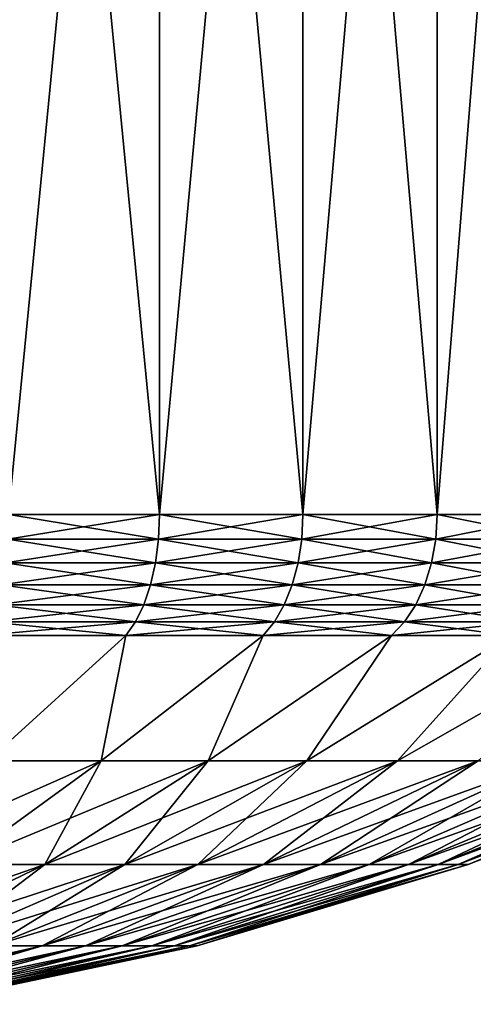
# Model space of a CAD drawing. Header units: metres. Extents: x -109 to 109, y -342 to 116.
# Tile 172 of 213: x 84.67 to 90.27, y -35.42 to -23.27. Entities that reach past the tile are written whole.
import ezdxf

# ---------------------------------------------------------------- set-up
doc = ezdxf.new("R2010")
doc.units = ezdxf.units.M
doc.layers.add('solid_505140_SW0001', color=7, linetype='CONTINUOUS')

msp = doc.modelspace()

# ---------------------------------------------------------------- linework, layer by layer
at = {"layer": 'solid_505140_SW0001'}
for points in [[(84.536339, -29.377958, -19.401474), (84.536346, -10.245251, -19.401474), (86.39933, -10.245251, -18.520348)], [(86.39933, -29.377958, -18.52035), (84.536339, -29.377958, -19.401474), (86.39933, -10.245251, -18.520348)], [(86.39933, -29.377958, 18.520348), (86.39933, -10.245251, 18.52035), (84.536346, -10.245251, 19.401474)], [(84.536346, -29.377958, 19.401474), (86.39933, -29.377958, 18.520348), (84.536346, -10.245251, 19.401474)], [(88.166977, -29.377958, 17.460861), (88.166977, -10.245251, 17.460861), (86.39933, -10.245251, 18.52035)], [(86.39933, -29.377958, 18.520348), (88.166977, -29.377958, 17.460861), (86.39933, -10.245251, 18.52035)], [(86.39933, -29.377958, -18.52035), (86.39933, -10.245251, -18.520348), (88.166977, -10.245251, -17.460863)], [(88.166977, -29.377958, -17.460861), (86.39933, -29.377958, -18.52035), (88.166977, -10.245251, -17.460863)], [(89.822258, -29.377958, 16.233221), (89.822258, -10.245251, 16.233217), (88.166977, -10.245251, 17.460861)], [(88.166977, -29.377958, 17.460861), (89.822258, -29.377958, 16.233221), (88.166977, -10.245251, 17.460861)], [(88.166977, -29.377958, -17.460861), (88.166977, -10.245251, -17.460863), (89.822258, -10.245251, -16.233221)], [(89.822258, -29.377958, -16.233217), (88.166977, -29.377958, -17.460861), (89.822258, -10.245251, -16.233221)], [(91.349236, -29.377958, 14.849246), (91.349243, -10.245251, 14.849242), (89.822258, -10.245251, 16.233217)], [(89.822258, -29.377958, 16.233221), (91.349236, -29.377958, 14.849246), (89.822258, -10.245251, 16.233217)], [(89.822258, -29.377958, -16.233217), (89.822258, -10.245251, -16.233221), (91.349236, -10.245251, -14.849245)], [(91.349243, -29.377958, -14.849242), (89.822258, -29.377958, -16.233217), (91.349236, -10.245251, -14.849245)], [(84.526009, -29.679909, -19.376497), (84.536339, -29.377958, -19.401474), (86.39933, -29.377958, -18.52035)], [(86.386589, -29.679909, -18.496508), (84.526009, -29.679909, -19.376497), (86.39933, -29.377958, -18.52035)], [(84.526009, -29.679909, 19.376497), (86.386589, -29.679909, 18.496508), (84.536346, -29.377958, 19.401474)], [(86.386589, -29.679909, 18.496508), (86.39933, -29.377958, 18.520348), (84.536346, -29.377958, 19.401474)], [(86.386589, -29.679909, -18.496508), (86.39933, -29.377958, -18.52035), (88.166977, -29.377958, -17.460861)], [(88.151955, -29.679909, -17.438387), (86.386589, -29.679909, -18.496508), (88.166977, -29.377958, -17.460861)], [(86.386589, -29.679909, 18.496508), (88.151955, -29.679909, 17.438387), (86.39933, -29.377958, 18.520348)], [(88.151955, -29.679909, 17.438387), (88.166977, -29.377958, 17.460861), (86.39933, -29.377958, 18.520348)], [(88.151955, -29.679909, -17.438387), (88.166977, -29.377958, -17.460861), (89.822258, -29.377958, -16.233217)], [(89.805115, -29.679909, -16.212324), (88.151955, -29.679909, -17.438387), (89.822258, -29.377958, -16.233217)], [(88.151955, -29.679909, 17.438387), (89.805115, -29.679909, 16.212324), (88.166977, -29.377958, 17.460861)], [(89.805115, -29.679909, 16.212324), (89.822258, -29.377958, 16.233221), (88.166977, -29.377958, 17.460861)], [(89.805115, -29.679909, -16.212324), (89.822258, -29.377958, -16.233217), (91.349243, -29.377958, -14.849242)], [(91.330132, -29.679909, -14.830129), (89.805115, -29.679909, -16.212324), (91.349243, -29.377958, -14.849242)], [(89.805115, -29.679909, 16.212324), (91.330132, -29.679909, 14.830129), (89.822258, -29.377958, 16.233221)], [(91.330132, -29.679909, 14.830129), (91.349236, -29.377958, 14.849246), (89.822258, -29.377958, 16.233221)], [(84.495262, -29.972538, -19.302275), (84.526009, -29.679909, -19.376497), (86.386589, -29.679909, -18.496508)], [(86.348717, -29.972538, -18.425655), (84.495262, -29.972538, -19.302275), (86.386589, -29.679909, -18.496508)], [(84.495262, -29.972538, 19.302275), (86.348717, -29.972538, 18.425655), (84.526009, -29.679909, 19.376497)], [(86.348717, -29.972538, 18.425655), (86.386589, -29.679909, 18.496508), (84.526009, -29.679909, 19.376497)], [(86.348717, -29.972538, -18.425655), (86.386589, -29.679909, -18.496508), (88.151955, -29.679909, -17.438387)], [(88.107323, -29.972538, -17.371588), (86.348717, -29.972538, -18.425655), (88.151955, -29.679909, -17.438387)], [(86.348717, -29.972538, 18.425655), (88.107323, -29.972538, 17.371588), (86.386589, -29.679909, 18.496508)], [(88.107323, -29.972538, 17.371588), (88.151955, -29.679909, 17.438387), (86.386589, -29.679909, 18.496508)], [(88.107323, -29.972538, -17.371588), (88.151955, -29.679909, -17.438387), (89.805115, -29.679909, -16.212324)], [(89.754143, -29.972538, -16.150223), (88.107323, -29.972538, -17.371588), (89.805115, -29.679909, -16.212324)], [(88.107323, -29.972538, 17.371588), (89.754143, -29.972538, 16.150223), (88.151955, -29.679909, 17.438387)], [(89.754143, -29.972538, 16.150223), (89.805115, -29.679909, 16.212324), (88.151955, -29.679909, 17.438387)], [(89.754143, -29.972538, -16.150223), (89.805115, -29.679909, -16.212324), (91.330132, -29.679909, -14.830129)], [(91.273323, -29.972538, -14.773321), (89.754143, -29.972538, -16.150223), (91.330132, -29.679909, -14.830129)], [(89.754143, -29.972538, 16.150223), (91.273323, -29.972538, 14.773321), (89.805115, -29.679909, 16.212324)], [(91.273323, -29.972538, 14.773321), (91.330132, -29.679909, 14.830129), (89.805115, -29.679909, 16.212324)], [(84.445099, -30.246223, -19.181168), (84.495262, -29.972538, -19.302275), (86.348717, -29.972538, -18.425655)], [(86.286926, -30.246223, -18.310049), (84.445099, -30.246223, -19.181168), (86.348717, -29.972538, -18.425655)], [(84.445099, -30.246223, 19.181168), (86.286926, -30.246223, 18.310049), (84.495262, -29.972538, 19.302275)], [(86.286926, -30.246223, 18.310049), (86.348717, -29.972538, 18.425655), (84.495262, -29.972538, 19.302275)], [(86.286926, -30.246223, -18.310049), (86.348717, -29.972538, -18.425655), (88.107323, -29.972538, -17.371588)], [(88.0345, -30.246223, -17.262594), (86.286926, -30.246223, -18.310049), (88.107323, -29.972538, -17.371588)], [(86.286926, -30.246223, 18.310049), (88.0345, -30.246223, 17.262594), (86.348717, -29.972538, 18.425655)], [(88.0345, -30.246223, 17.262594), (88.107323, -29.972538, 17.371588), (86.348717, -29.972538, 18.425655)], [(88.0345, -30.246223, -17.262594), (88.107323, -29.972538, -17.371588), (89.754143, -29.972538, -16.150223)], [(89.670982, -30.246223, -16.048891), (88.0345, -30.246223, -17.262594), (89.754143, -29.972538, -16.150223)], [(88.0345, -30.246223, 17.262594), (89.670982, -30.246223, 16.048891), (88.107323, -29.972538, 17.371588)], [(89.670982, -30.246223, 16.048891), (89.754143, -29.972538, 16.150223), (88.107323, -29.972538, 17.371588)], [(89.670982, -30.246223, -16.048891), (89.754143, -29.972538, -16.150223), (91.273323, -29.972538, -14.773321)], [(91.180634, -30.246223, -14.68063), (89.670982, -30.246223, -16.048891), (91.273323, -29.972538, -14.773321)], [(89.670982, -30.246223, 16.048891), (91.180634, -30.246223, 14.68063), (89.754143, -29.972538, 16.150223)], [(91.180634, -30.246223, 14.68063), (91.273323, -29.972538, 14.773321), (89.754143, -29.972538, 16.150223)], [(84.377113, -30.492243, -19.017035), (84.445099, -30.246223, -19.181168), (86.286926, -30.246223, -18.310049)], [(86.203178, -30.492243, -18.15337), (84.377113, -30.492243, -19.017035), (86.286926, -30.246223, -18.310049)], [(84.377113, -30.492243, 19.017035), (86.203178, -30.492243, 18.15337), (84.445099, -30.246223, 19.181168)], [(86.203178, -30.492243, 18.15337), (86.286926, -30.246223, 18.310049), (84.445099, -30.246223, 19.181168)], [(86.203178, -30.492243, -18.15337), (86.286926, -30.246223, -18.310049), (88.0345, -30.246223, -17.262594)], [(87.935799, -30.492243, -17.114878), (86.203178, -30.492243, -18.15337), (88.0345, -30.246223, -17.262594)], [(86.203178, -30.492243, 18.15337), (87.935799, -30.492243, 17.114878), (86.286926, -30.246223, 18.310049)], [(87.935799, -30.492243, 17.114878), (88.0345, -30.246223, 17.262594), (86.286926, -30.246223, 18.310049)], [(87.935799, -30.492243, -17.114878), (88.0345, -30.246223, -17.262594), (89.670982, -30.246223, -16.048891)], [(89.558281, -30.492243, -15.911562), (87.935799, -30.492243, -17.114878), (89.670982, -30.246223, -16.048891)], [(87.935799, -30.492243, 17.114878), (89.558281, -30.492243, 15.911562), (88.0345, -30.246223, 17.262594)], [(89.558281, -30.492243, 15.911562), (89.670982, -30.246223, 16.048891), (88.0345, -30.246223, 17.262594)], [(89.558281, -30.492243, -15.911562), (89.670982, -30.246223, -16.048891), (91.180634, -30.246223, -14.68063)], [(91.055008, -30.492243, -14.555008), (89.558281, -30.492243, -15.911562), (91.180634, -30.246223, -14.68063)], [(89.558281, -30.492243, 15.911562), (91.055008, -30.492243, 14.555008), (89.670982, -30.246223, 16.048891)], [(91.055008, -30.492243, 14.555008), (91.180634, -30.246223, 14.68063), (89.670982, -30.246223, 16.048891)], [(84.293472, -30.702757, -18.815105), (84.377113, -30.492243, -19.017035), (86.203178, -30.492243, -18.15337)], [(86.100143, -30.702757, -17.960611), (84.293472, -30.702757, -18.815105), (86.203178, -30.492243, -18.15337)], [(84.293472, -30.702757, 18.815105), (86.100143, -30.702757, 17.960611), (84.377113, -30.492243, 19.017035)], [(86.100143, -30.702757, 17.960611), (86.203178, -30.492243, 18.15337), (84.377113, -30.492243, 19.017035)], [(86.100143, -30.702757, -17.960611), (86.203178, -30.492243, -18.15337), (87.935799, -30.492243, -17.114878)], [(87.814369, -30.702757, -16.933147), (86.100143, -30.702757, -17.960611), (87.935799, -30.492243, -17.114878)], [(86.100143, -30.702757, 17.960611), (87.814369, -30.702757, 16.933147), (86.203178, -30.492243, 18.15337)], [(87.814369, -30.702757, 16.933147), (87.935799, -30.492243, 17.114878), (86.203178, -30.492243, 18.15337)], [(87.814369, -30.702757, -16.933147), (87.935799, -30.492243, -17.114878), (89.558281, -30.492243, -15.911562)], [(89.419624, -30.702757, -15.742607), (87.814369, -30.702757, -16.933147), (89.558281, -30.492243, -15.911562)], [(87.814369, -30.702757, 16.933147), (89.419624, -30.702757, 15.742607), (87.935799, -30.492243, 17.114878)], [(89.419624, -30.702757, 15.742607), (89.558281, -30.492243, 15.911562), (87.935799, -30.492243, 17.114878)], [(89.419624, -30.702757, -15.742607), (89.558281, -30.492243, -15.911562), (91.055008, -30.492243, -14.555008)], [(90.900459, -30.702757, -14.400458), (89.419624, -30.702757, -15.742607), (91.055008, -30.492243, -14.555008)], [(89.419624, -30.702757, 15.742607), (90.900459, -30.702757, 14.400458), (89.558281, -30.492243, 15.911562)], [(90.900459, -30.702757, 14.400458), (91.055008, -30.492243, 14.555008), (89.558281, -30.492243, 15.911562)], [(84.293472, -30.702757, 18.815105), (84.197342, -30.870329, 18.58305), (85.981743, -30.870329, 17.739092)], [(86.100143, -30.702757, -17.960611), (85.981735, -30.870329, -17.739094), (84.197342, -30.870329, -18.58305)], [(86.100143, -30.702757, -17.960611), (84.197342, -30.870329, -18.58305), (84.293472, -30.702757, -18.815105)], [(84.293472, -30.702757, 18.815105), (85.981743, -30.870329, 17.739092), (86.100143, -30.702757, 17.960611)], [(87.814369, -30.702757, -16.933147), (87.67482, -30.870329, -16.724298), (85.981735, -30.870329, -17.739094)], [(87.814369, -30.702757, -16.933147), (85.981735, -30.870329, -17.739094), (86.100143, -30.702757, -17.960611)], [(86.100143, -30.702757, 17.960611), (85.981743, -30.870329, 17.739092), (87.67482, -30.870329, 16.7243)], [(86.100143, -30.702757, 17.960611), (87.67482, -30.870329, 16.7243), (87.814369, -30.702757, 16.933147)], [(87.814369, -30.702757, 16.933147), (87.67482, -30.870329, 16.7243), (89.260277, -30.870329, 15.548446)], [(89.419624, -30.702757, -15.742607), (89.260277, -30.870329, -15.548442), (87.67482, -30.870329, -16.724298)], [(89.419624, -30.702757, -15.742607), (87.67482, -30.870329, -16.724298), (87.814369, -30.702757, -16.933147)], [(87.814369, -30.702757, 16.933147), (89.260277, -30.870329, 15.548446), (89.419624, -30.702757, 15.742607)], [(89.419624, -30.702757, 15.742607), (89.260277, -30.870329, 15.548446), (90.722847, -30.870329, 14.222851)], [(90.900459, -30.702757, -14.400458), (90.722847, -30.870329, -14.222848), (89.260277, -30.870329, -15.548442)], [(90.900459, -30.702757, -14.400458), (89.260277, -30.870329, -15.548442), (89.419624, -30.702757, -15.742607)], [(89.419624, -30.702757, 15.742607), (90.722847, -30.870329, 14.222851), (90.900459, -30.702757, 14.400458)], [(84.280296, -32.414955, 15.091666), (85.981743, -30.870329, 17.739092), (84.197342, -30.870329, 18.58305)], [(84.280296, -32.414955, -15.091666), (84.197342, -30.870329, -18.58305), (85.981735, -30.870329, -17.739094)], [(84.280296, -32.414955, 15.091666), (85.679619, -32.414955, 14.283766), (85.981743, -30.870329, 17.739092)], [(85.679619, -32.414955, -14.283766), (84.280296, -32.414955, -15.091666), (85.981735, -30.870329, -17.739094)], [(85.679619, -32.414955, 14.283766), (87.67482, -30.870329, 16.7243), (85.981743, -30.870329, 17.739092)], [(85.679619, -32.414955, 14.283766), (86.995811, -32.414955, 13.346509), (87.67482, -30.870329, 16.7243)], [(85.679619, -32.414955, -14.283766), (85.981735, -30.870329, -17.739094), (87.67482, -30.870329, -16.724298)], [(86.995811, -32.414955, -13.346509), (85.679619, -32.414955, -14.283766), (87.67482, -30.870329, -16.724298)], [(86.995811, -32.414955, 13.346509), (89.260277, -30.870329, 15.548446), (87.67482, -30.870329, 16.7243)], [(86.995811, -32.414955, 13.346509), (88.216949, -32.414955, 12.288385), (89.260277, -30.870329, 15.548446)], [(86.995811, -32.414955, -13.346509), (87.67482, -30.870329, -16.724298), (89.260277, -30.870329, -15.548442)], [(88.216949, -32.414955, -12.288385), (86.995811, -32.414955, -13.346509), (89.260277, -30.870329, -15.548442)], [(88.216949, -32.414955, 12.288385), (90.722847, -30.870329, 14.222851), (89.260277, -30.870329, 15.548446)], [(88.216949, -32.414955, 12.288385), (89.331978, -32.414955, 11.118976), (90.722847, -30.870329, 14.222851)], [(88.216949, -32.414955, -12.288385), (89.260277, -30.870329, -15.548442), (90.722847, -30.870329, -14.222848)], [(89.331978, -32.414955, -11.118976), (88.216949, -32.414955, -12.288385), (90.722847, -30.870329, -14.222848)], [(89.331978, -32.414955, 11.118976), (92.048439, -30.870329, 12.76028), (90.722847, -30.870329, 14.222851)], [(89.331978, -32.414955, 11.118976), (90.330803, -32.414955, 9.84887), (92.048439, -30.870329, 12.76028)], [(89.331978, -32.414955, -11.118976), (90.722847, -30.870329, -14.222848), (92.048439, -30.870329, -12.760282)], [(90.330803, -32.414955, -9.84887), (89.331978, -32.414955, -11.118976), (92.048439, -30.870329, -12.760282)], [(82.788368, -33.694733, -12.197735), (84.280296, -32.414955, -15.091666), (85.679619, -32.414955, -14.283766)], [(83.919365, -33.694733, -11.544755), (82.788368, -33.694733, -12.197735), (85.679619, -32.414955, -14.283766)], [(83.919365, -33.694733, -11.544755), (85.679619, -32.414955, -14.283766), (86.995811, -32.414955, -13.346509)], [(84.98317, -33.694733, -10.787224), (83.919365, -33.694733, -11.544755), (86.995811, -32.414955, -13.346509)], [(83.919365, -33.694733, 11.544755), (85.679619, -32.414955, 14.283766), (84.280296, -32.414955, 15.091666)], [(83.919365, -33.694733, 11.544755), (84.98317, -33.694733, 10.787224), (85.679619, -32.414955, 14.283766)], [(84.98317, -33.694733, -10.787224), (86.995811, -32.414955, -13.346509), (88.216949, -32.414955, -12.288385)], [(85.970146, -33.694733, -9.932003), (84.98317, -33.694733, -10.787224), (88.216949, -32.414955, -12.288385)], [(84.98317, -33.694733, 10.787224), (86.995811, -32.414955, 13.346509), (85.679619, -32.414955, 14.283766)], [(84.98317, -33.694733, 10.787224), (85.970146, -33.694733, 9.932003), (86.995811, -32.414955, 13.346509)], [(85.970146, -33.694733, -9.932003), (88.216949, -32.414955, -12.288385), (89.331978, -32.414955, -11.118976)], [(86.871361, -33.694733, -8.986835), (85.970146, -33.694733, -9.932003), (89.331978, -32.414955, -11.118976)], [(85.970146, -33.694733, 9.932003), (88.216949, -32.414955, 12.288385), (86.995811, -32.414955, 13.346509)], [(85.970146, -33.694733, 9.932003), (86.871361, -33.694733, 8.986835), (88.216949, -32.414955, 12.288385)], [(86.871361, -33.694733, -8.986835), (89.331978, -32.414955, -11.118976), (90.330803, -32.414955, -9.84887)], [(87.67865, -33.694733, -7.960281), (86.871361, -33.694733, -8.986835), (90.330803, -32.414955, -9.84887)], [(86.871361, -33.694733, 8.986835), (89.331978, -32.414955, 11.118976), (88.216949, -32.414955, 12.288385)], [(86.871361, -33.694733, 8.986835), (87.67865, -33.694733, 7.960281), (89.331978, -32.414955, 11.118976)], [(87.67865, -33.694733, -7.960281), (90.330803, -32.414955, -9.84887), (91.204369, -32.414955, -8.489573)], [(88.384705, -33.694733, -6.861639), (87.67865, -33.694733, -7.960281), (91.204369, -32.414955, -8.489573)], [(87.67865, -33.694733, 7.960281), (90.330803, -32.414955, 9.84887), (89.331978, -32.414955, 11.118976)], [(87.67865, -33.694733, 7.960281), (88.384705, -33.694733, 6.861639), (90.330803, -32.414955, 9.84887)], [(88.384705, -33.694733, -6.861639), (91.204369, -32.414955, -8.489573), (91.944771, -32.414955, -7.053391)], [(88.983131, -33.694733, -5.700855), (88.384705, -33.694733, -6.861639), (91.944771, -32.414955, -7.053391)], [(88.384705, -33.694733, 6.861639), (91.204369, -32.414955, 8.489573), (90.330803, -32.414955, 9.84887)], [(88.384705, -33.694733, 6.861639), (88.983131, -33.694733, 5.700855), (91.204369, -32.414955, 8.489573)], [(88.983131, -33.694733, -5.700855), (91.944771, -32.414955, -7.053391), (92.545303, -32.414955, -5.553334)], [(89.468506, -33.694733, -4.488444), (88.983131, -33.694733, -5.700855), (92.545303, -32.414955, -5.553334)], [(88.983131, -33.694733, 5.700855), (91.944771, -32.414955, 7.053391), (91.204369, -32.414955, 8.489573)], [(88.983131, -33.694733, 5.700855), (89.468506, -33.694733, 4.488444), (91.944771, -32.414955, 7.053391)], [(89.468506, -33.694733, -4.488444), (92.545303, -32.414955, -5.553334), (93.000526, -32.414955, -4.002985)], [(89.836441, -33.694733, -3.235385), (89.468506, -33.694733, -4.488444), (93.000526, -32.414955, -4.002985)], [(89.468506, -33.694733, 4.488444), (92.545303, -32.414955, 5.553334), (91.944771, -32.414955, 7.053391)], [(89.468506, -33.694733, 4.488444), (89.836441, -33.694733, 3.235385), (92.545303, -32.414955, 5.553334)], [(89.836441, -33.694733, -3.235385), (93.000526, -32.414955, -4.002985), (93.30632, -32.414955, -2.416384)], [(90.083595, -33.694733, -1.953026), (89.836441, -33.694733, -3.235385), (93.30632, -32.414955, -2.416384)], [(89.836441, -33.694733, 3.235385), (93.000526, -32.414955, 4.002985), (92.545303, -32.414955, 5.553334)], [(89.836441, -33.694733, 3.235385), (90.083595, -33.694733, 1.953026), (93.000526, -32.414955, 4.002985)], [(90.083595, -33.694733, -1.953026), (93.30632, -32.414955, -2.416384), (93.459915, -32.414955, -0.8079)], [(90.207733, -33.694733, -0.65298), (90.083595, -33.694733, -1.953026), (93.459915, -32.414955, -0.8079)], [(90.083595, -33.694733, 1.953026), (93.30632, -32.414955, 2.416384), (93.000526, -32.414955, 4.002985)], [(90.083595, -33.694733, 1.953026), (90.207733, -33.694733, 0.65298), (93.30632, -32.414955, 2.416384)], [(90.207733, -33.694733, -0.65298), (93.459915, -32.414955, -0.8079), (93.459915, -32.414955, 0.8079)], [(90.207733, -33.694733, 0.65298), (93.459915, -32.414955, 0.8079), (93.30632, -32.414955, 2.416384)], [(90.207733, -33.694733, 0.65298), (90.207733, -33.694733, -0.65298), (93.459915, -32.414955, 0.8079)], [(82.107635, -34.699108, -8.725648), (83.919365, -33.694733, -11.544755), (84.98317, -33.694733, -10.787224)], [(82.911667, -34.699108, -8.153098), (82.107635, -34.699108, -8.725648), (84.98317, -33.694733, -10.787224)], [(82.911667, -34.699108, -8.153098), (84.98317, -33.694733, -10.787224), (85.970146, -33.694733, -9.932003)], [(83.657639, -34.699108, -7.506712), (82.911667, -34.699108, -8.153098), (85.970146, -33.694733, -9.932003)], [(82.911667, -34.699108, 8.153098), (84.98317, -33.694733, 10.787224), (83.919365, -33.694733, 11.544755)], [(82.911667, -34.699108, 8.153098), (83.657639, -34.699108, 7.506712), (84.98317, -33.694733, 10.787224)], [(83.657639, -34.699108, -7.506712), (85.970146, -33.694733, -9.932003), (86.871361, -33.694733, -8.986835)], [(84.338783, -34.699108, -6.792345), (83.657639, -34.699108, -7.506712), (86.871361, -33.694733, -8.986835)], [(83.657639, -34.699108, 7.506712), (85.970146, -33.694733, 9.932003), (84.98317, -33.694733, 10.787224)], [(83.657639, -34.699108, 7.506712), (84.338783, -34.699108, 6.792345), (85.970146, -33.694733, 9.932003)], [(84.338783, -34.699108, -6.792345), (86.871361, -33.694733, -8.986835), (87.67865, -33.694733, -7.960281)], [(84.948944, -34.699108, -6.016465), (84.338783, -34.699108, -6.792345), (87.67865, -33.694733, -7.960281)], [(84.338783, -34.699108, 6.792345), (86.871361, -33.694733, 8.986835), (85.970146, -33.694733, 9.932003)], [(84.338783, -34.699108, 6.792345), (84.948944, -34.699108, 6.016465), (86.871361, -33.694733, 8.986835)], [(84.948944, -34.699108, -6.016465), (87.67865, -33.694733, -7.960281), (88.384705, -33.694733, -6.861639)], [(85.48259, -34.699108, -5.186099), (84.948944, -34.699108, -6.016465), (88.384705, -33.694733, -6.861639)], [(84.948944, -34.699108, 6.016465), (87.67865, -33.694733, 7.960281), (86.871361, -33.694733, 8.986835)], [(84.948944, -34.699108, 6.016465), (85.48259, -34.699108, 5.186099), (87.67865, -33.694733, 7.960281)], [(85.48259, -34.699108, -5.186099), (88.384705, -33.694733, -6.861639), (88.983131, -33.694733, -5.700855)], [(85.934883, -34.699108, -4.308767), (85.48259, -34.699108, -5.186099), (88.983131, -33.694733, -5.700855)], [(85.48259, -34.699108, 5.186099), (88.384705, -33.694733, 6.861639), (87.67865, -33.694733, 7.960281)], [(85.48259, -34.699108, 5.186099), (85.934883, -34.699108, 4.308767), (88.384705, -33.694733, 6.861639)], [(85.934883, -34.699108, -4.308767), (88.983131, -33.694733, -5.700855), (89.468506, -33.694733, -4.488444)], [(86.301735, -34.699108, -3.392414), (85.934883, -34.699108, -4.308767), (89.468506, -33.694733, -4.488444)], [(85.934883, -34.699108, 4.308767), (88.983131, -33.694733, 5.700855), (88.384705, -33.694733, 6.861639)], [(85.934883, -34.699108, 4.308767), (86.301735, -34.699108, 3.392414), (88.983131, -33.694733, 5.700855)], [(86.301735, -34.699108, -3.392414), (89.468506, -33.694733, -4.488444), (89.836441, -33.694733, -3.235385)], [(86.579819, -34.699108, -2.445338), (86.301735, -34.699108, -3.392414), (89.836441, -33.694733, -3.235385)], [(86.301735, -34.699108, 3.392414), (89.468506, -33.694733, 4.488444), (88.983131, -33.694733, 5.700855)], [(86.301735, -34.699108, 3.392414), (86.579819, -34.699108, 2.445338), (89.468506, -33.694733, 4.488444)], [(86.579819, -34.699108, -2.445338), (89.836441, -33.694733, -3.235385), (90.083595, -33.694733, -1.953026)], [(86.766624, -34.699108, -1.476118), (86.579819, -34.699108, -2.445338), (90.083595, -33.694733, -1.953026)], [(86.579819, -34.699108, 2.445338), (89.836441, -33.694733, 3.235385), (89.468506, -33.694733, 4.488444)], [(86.579819, -34.699108, 2.445338), (86.766624, -34.699108, 1.476118), (89.836441, -33.694733, 3.235385)], [(86.766624, -34.699108, -1.476118), (90.083595, -33.694733, -1.953026), (90.207733, -33.694733, -0.65298)], [(86.860451, -34.699108, -0.493529), (86.766624, -34.699108, -1.476118), (90.207733, -33.694733, -0.65298)], [(86.766624, -34.699108, 1.476118), (90.083595, -33.694733, 1.953026), (89.836441, -33.694733, 3.235385)], [(86.766624, -34.699108, 1.476118), (86.860451, -34.699108, 0.493529), (90.083595, -33.694733, 1.953026)], [(86.860451, -34.699108, -0.493529), (90.207733, -33.694733, -0.65298), (90.207733, -33.694733, 0.65298)], [(86.860451, -34.699108, 0.493529), (90.207733, -33.694733, 0.65298), (90.083595, -33.694733, 1.953026)], [(86.860451, -34.699108, 0.493529), (86.860451, -34.699108, -0.493529), (90.207733, -33.694733, 0.65298)], [(81.751823, -35.42112, -4.55073), (84.338783, -34.699108, -6.792345), (84.948944, -34.699108, -6.016465)], [(82.160614, -35.42112, -4.030907), (81.751823, -35.42112, -4.55073), (84.948944, -34.699108, -6.016465)], [(82.160614, -35.42112, -4.030907), (84.948944, -34.699108, -6.016465), (85.48259, -34.699108, -5.186099)], [(82.518143, -35.42112, -3.474579), (82.160614, -35.42112, -4.030907), (85.48259, -34.699108, -5.186099)], [(82.160614, -35.42112, 4.030907), (84.948944, -34.699108, 6.016465), (84.338783, -34.699108, 6.792345)], [(82.160614, -35.42112, 4.030907), (82.518143, -35.42112, 3.474579), (84.948944, -34.699108, 6.016465)], [(82.518143, -35.42112, -3.474579), (85.48259, -34.699108, -5.186099), (85.934883, -34.699108, -4.308767)], [(82.821175, -35.42112, -2.886784), (82.518143, -35.42112, -3.474579), (85.934883, -34.699108, -4.308767)], [(82.518143, -35.42112, 3.474579), (85.48259, -34.699108, 5.186099), (84.948944, -34.699108, 6.016465)], [(82.518143, -35.42112, 3.474579), (82.821175, -35.42112, 2.886784), (85.48259, -34.699108, 5.186099)], [(82.821175, -35.42112, -2.886784), (85.934883, -34.699108, -4.308767), (86.301735, -34.699108, -3.392414)], [(83.066956, -35.42112, -2.272847), (82.821175, -35.42112, -2.886784), (86.301735, -34.699108, -3.392414)], [(82.821175, -35.42112, 2.886784), (85.934883, -34.699108, 4.308767), (85.48259, -34.699108, 5.186099)], [(82.821175, -35.42112, 2.886784), (83.066956, -35.42112, 2.272847), (85.934883, -34.699108, 4.308767)], [(83.066956, -35.42112, -2.272847), (86.301735, -34.699108, -3.392414), (86.579819, -34.699108, -2.445338)], [(83.253273, -35.42112, -1.638326), (83.066956, -35.42112, -2.272847), (86.579819, -34.699108, -2.445338)], [(83.066956, -35.42112, 2.272847), (86.301735, -34.699108, 3.392414), (85.934883, -34.699108, 4.308767)], [(83.066956, -35.42112, 2.272847), (83.253273, -35.42112, 1.638326), (86.301735, -34.699108, 3.392414)], [(83.253273, -35.42112, -1.638326), (86.579819, -34.699108, -2.445338), (86.766624, -34.699108, -1.476118)], [(83.378426, -35.42112, -0.988968), (83.253273, -35.42112, -1.638326), (86.766624, -34.699108, -1.476118)], [(83.253273, -35.42112, 1.638326), (86.579819, -34.699108, 2.445338), (86.301735, -34.699108, 3.392414)], [(83.253273, -35.42112, 1.638326), (83.378426, -35.42112, 0.988968), (86.579819, -34.699108, 2.445338)], [(83.378426, -35.42112, -0.988968), (86.766624, -34.699108, -1.476118), (86.860451, -34.699108, -0.493529)], [(83.441284, -35.42112, -0.330654), (83.378426, -35.42112, -0.988968), (86.860451, -34.699108, -0.493529)], [(83.378426, -35.42112, 0.988968), (86.766624, -34.699108, 1.476118), (86.579819, -34.699108, 2.445338)], [(83.378426, -35.42112, 0.988968), (83.441284, -35.42112, 0.330654), (86.766624, -34.699108, 1.476118)], [(83.441284, -35.42112, -0.330654), (86.860451, -34.699108, -0.493529), (86.860451, -34.699108, 0.493529)], [(83.441284, -35.42112, 0.330654), (86.860451, -34.699108, 0.493529), (86.766624, -34.699108, 1.476118)], [(83.441284, -35.42112, 0.330654), (83.441284, -35.42112, -0.330654), (86.860451, -34.699108, 0.493529)]]:
    msp.add_3dface(points, dxfattribs=at)

doc.saveas('drawing.dxf')
